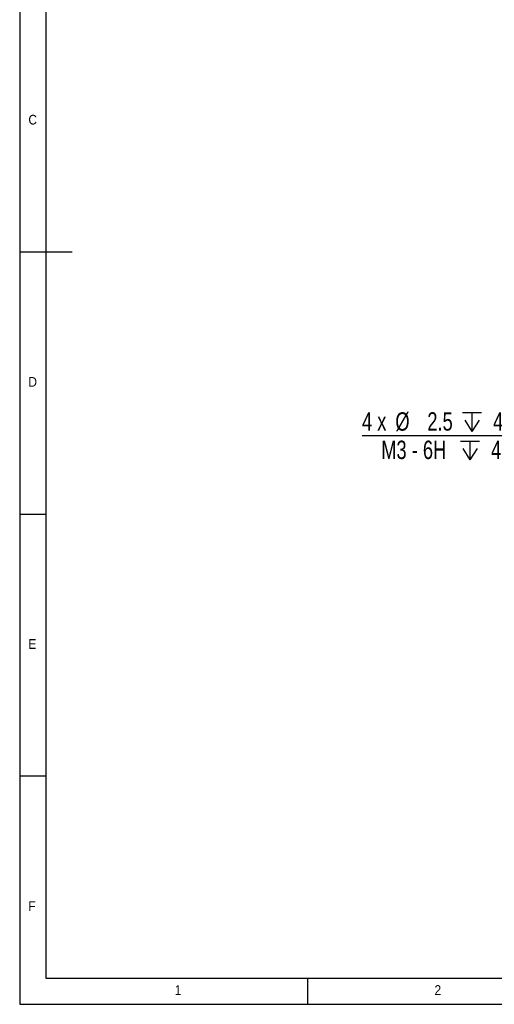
# Model space of a CAD drawing. Header units: millimetres. Extents: x 2 to 208, y 2 to 146.
# Tile 1 of 13: x 2 to 48, y 2 to 96. Entities that reach past the tile are written whole.
import ezdxf

# ---------------------------------------------------------------- set-up
doc = ezdxf.new("R2010")
doc.units = ezdxf.units.MM
doc.header["$LTSCALE"] = 0.5
doc.layers.add('DIM', color=82, linetype='Continuous')
doc.layers.add('TEXT', color=5, linetype='Continuous')
doc.styles.add('SLDTEXTSTYLE1', font='GOTHIC.TTF', dxfattribs={"width": 0.913})
doc.styles.add('SLDTEXTSTYLE4', font='ARIALNI.TTF', dxfattribs={"width": 0.87})
doc.styles.add('SLDTEXTSTYLE5', font='ARIALN.TTF', dxfattribs={"width": 0.87})
doc.dimstyles.new('SLDDIMSTYLE2', dxfattribs={"dimtxt": 1.75, "dimasz": 2, "dimexe": 0, "dimexo": 0.0625, "dimgap": 0.4375, "dimtad": 0, "dimtih": 1, "dimtoh": 1, "dimdec": 1, "dimrnd": 1e-09, "dimzin": 12, "dimdsep": 46, "dimtxsty": 'SLDTEXTSTYLE4', "dimsah": 1, "dimcen": 0, "dimadec": 0, "dimazin": 3, "dimtfac": 1, "dimtmove": 0, "dimatfit": 3, "dimfxl": 1, "dimfrac": 2, "dimtolj": 1, "dimtzin": 12, "dimarcsym": 0})

# ---------------------------------------------------------------- blocks, each defined once
blk = doc.blocks.new('SW_SYMBOL_HOLE_DEPTH')
at = {"layer": 'DIM', "color": 0}
for p, q in [((0, 437.5), (400, 437.5)), ((200, 437.5), (200, 37.5)), ((50, 277.5), (200, 37.5)), ((350, 277.5), (200, 37.5))]:
    blk.add_line(p, q, dxfattribs=at)
blk = doc.blocks.new('_D_3')
at = {"layer": 'DIM'}
for p, q in [((51.726, 56.706), (35.163, 56.706)), ((58.284, 52.921), (51.726, 56.706)), ((60.45, 51.671), (58.284, 52.921)), ((60.45, 51.671), (63.048, 50.171))]:
    blk.add_line(p, q, dxfattribs=at)
for points in [[(58.284, 52.921), (56.677, 54.137), (56.427, 53.704)], [(60.45, 51.671), (62.057, 50.455), (62.307, 50.888)]]:
    blk.add_solid(points, dxfattribs=at)
at = {"layer": 'DIM', "xscale": 0.0045117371, "yscale": 0.0045117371, "zscale": 0.0045117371}
for p in [(44.753, 56.951), (44.561, 54.241)]:
    blk.add_blockref('SW_SYMBOL_HOLE_DEPTH', p, dxfattribs=at)
at = {"layer": 'DIM', "char_height": 1.75, "attachment_point": 1, "style": 'SLDTEXTSTYLE5'}
for s, insert in [('4 x ', (35.163, 58.961)), ('%%c', (38.345, 58.954)), (' 2.5 ', (40.912, 58.961)), (' 4.5', (47.185, 58.961)), ('M3 - 6H ', (37, 56.251)), (' 4', (46.994, 56.251))]:
    blk.add_mtext(s, dxfattribs=dict(at, insert=insert))

msp = doc.modelspace()

# ---------------------------------------------------------------- linework, layer by layer
at = {"layer": 'TEXT'}
for p, q in [((2.5, 146), (2.5, 2.5)), ((5, 143.5), (5, 5)), ((2.5, 74.25), (7.5, 74.25)), ((2.5, 49.25), (5, 49.25)), ((5, 24.25), (2.5, 24.25)), ((5, 5), (113.9, 5)), ((30, 2.5), (30, 5)), ((2.5, 2.5), (207.5, 2.5))]:
    msp.add_line(p, q, dxfattribs=at)

# ---------------------------------------------------------------- texts
at = {"layer": 'TEXT', "char_height": 0.9260417, "attachment_point": 1, "style": 'SLDTEXTSTYLE1'}
for s, insert in [('C', (3.3333333, 87.3231533)), ('D', (3.3333333, 62.3231533)), ('E', (3.3333333, 37.3231533)), ('F', (3.3333333, 12.3231533)), ('1', (17.2916667, 4.3231553)), ('2', (42.0833333, 4.3231553))]:
    msp.add_mtext(s, dxfattribs=dict(at, insert=insert))

# ---------------------------------------------------------------- dimensions: what is measured, and where the dimension line sits
at = {"layer": 'DIM'}
dim = msp.add_diameter_dim_2p(p1=(58.2843324, 52.920808), p2=(60.4495162, 51.6710164), text='4 x <> {\\fGDT;x} 4.5\\PM3 - 6H {\\fGDT;x} 4\\P', dimstyle='SLDDIMSTYLE2', dxfattribs=at)
dim.commit()
dim.dimension.update_dxf_attribs({"geometry": '_D_3', "text_midpoint": (42.8197045, 56.6979471), "dimtype": 163})

doc.saveas('drawing.dxf')
